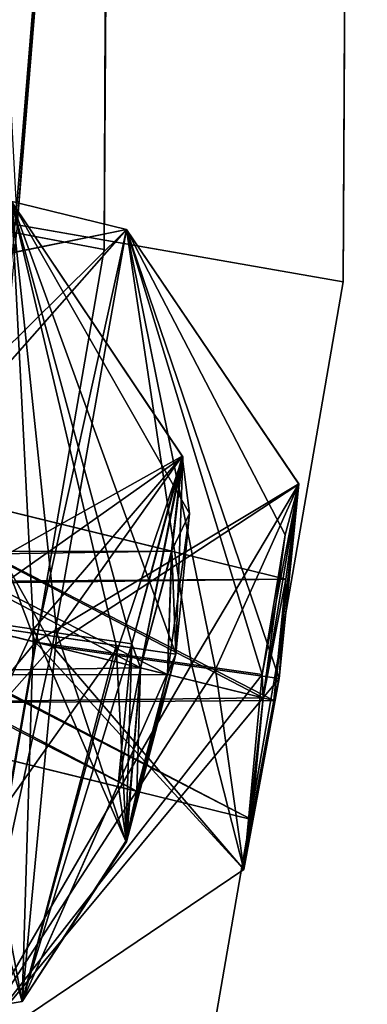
# Model space of a CAD drawing. Header units: millimetres. Extents: x -12 to 310, y -379 to 242.
# Tile 239 of 256: x 160.84 to 162.28, y 219.86 to 223.94. Entities that reach past the tile are written whole.
import ezdxf

# ---------------------------------------------------------------- set-up
doc = ezdxf.new("R2010")
doc.units = ezdxf.units.MM
doc.header["$LTSCALE"] = 65.185185
for name, color, linetype in [('5259', 7, 'CONTINUOUS'), ('5260', 7, 'CONTINUOUS'), ('5262', 7, 'CONTINUOUS'), ('5263', 7, 'CONTINUOUS'), ('5265', 7, 'CONTINUOUS'), ('5322', 7, 'CONTINUOUS'), ('5323', 7, 'CONTINUOUS'), ('5324', 7, 'CONTINUOUS'), ('5325', 7, 'CONTINUOUS'), ('5326', 7, 'CONTINUOUS'), ('5327', 7, 'CONTINUOUS'), ('5329', 7, 'CONTINUOUS'), ('5451', 7, 'CONTINUOUS'), ('5452', 7, 'CONTINUOUS'), ('5454', 7, 'CONTINUOUS'), ('5455', 7, 'CONTINUOUS'), ('5456', 7, 'CONTINUOUS'), ('5514', 7, 'CONTINUOUS'), ('5515', 7, 'CONTINUOUS'), ('5516', 7, 'CONTINUOUS'), ('5517', 7, 'CONTINUOUS'), ('5518', 7, 'CONTINUOUS'), ('5519', 7, 'CONTINUOUS'), ('5520', 7, 'CONTINUOUS'), ('5761', 7, 'CONTINUOUS'), ('5767', 7, 'CONTINUOUS')]:
    doc.layers.add(name, color=color, linetype=linetype)

msp = doc.modelspace()

# ---------------------------------------------------------------- linework, layer by layer
at = {"layer": '5259', "linetype": 'CONTINUOUS'}
for points in [[(160.8101, 223.1823, -157.9408), (160.3755, 221.4871, -156.1891), (161.5166, 222.1265, -157.8173), (160.8101, 223.1823, -157.9408)], [(160.556, 221.4428, -159.6891), (160.8101, 223.1823, -157.9408), (161.2442, 221.3428, -159.3862), (160.556, 221.4428, -159.6891)], [(161.2442, 221.3428, -159.3862), (160.8101, 223.1823, -157.9408), (161.4908, 221.3069, -158.6377), (161.2442, 221.3428, -159.3862)], [(161.4908, 221.3069, -158.6377), (160.8101, 223.1823, -157.9408), (161.5476, 221.8895, -158.3898), (161.4908, 221.3069, -158.6377)], [(161.5476, 221.8895, -158.3898), (160.8101, 223.1823, -157.9408), (161.5166, 222.1265, -157.8173), (161.5476, 221.8895, -158.3898)], [(161.5166, 222.1265, -157.8173), (160.3755, 221.4871, -156.1891), (160.9012, 221.4097, -156.3518), (161.5166, 222.1265, -157.8173)], [(160.9979, 221.3955, -156.4274), (161.5166, 222.1265, -157.8173), (160.9012, 221.4097, -156.3518), (160.9979, 221.3955, -156.4274)], [(161.3083, 221.3498, -157.0225), (161.5166, 222.1265, -157.8173), (160.9979, 221.3955, -156.4274), (161.3083, 221.3498, -157.0225)]]:
    msp.add_3dface(points, dxfattribs=at)
at = {"layer": '5260', "linetype": 'CONTINUOUS'}
for points in [[(160.9012, 221.4097, -156.3518), (160.3755, 221.4871, -156.1891), (160.1254, 219.7466, -157.9414), (160.9012, 221.4097, -156.3518)], [(160.1254, 219.7466, -157.9414), (160.556, 221.4428, -159.6891), (160.8546, 219.8678, -157.856), (160.1254, 219.7466, -157.9414)], [(160.556, 221.4428, -159.6891), (161.2442, 221.3428, -159.3862), (160.8546, 219.8678, -157.856), (160.556, 221.4428, -159.6891)], [(160.9012, 221.4097, -156.3518), (160.1254, 219.7466, -157.9414), (160.8546, 219.8678, -157.856), (160.9012, 221.4097, -156.3518)], [(160.9979, 221.3955, -156.4274), (160.9012, 221.4097, -156.3518), (160.8546, 219.8678, -157.856), (160.9979, 221.3955, -156.4274)], [(161.3083, 221.3498, -157.0225), (160.9979, 221.3955, -156.4274), (160.8546, 219.8678, -157.856), (161.3083, 221.3498, -157.0225)], [(161.3083, 221.3498, -157.0225), (160.8546, 219.8678, -157.856), (161.2526, 220.7652, -157.2722), (161.3083, 221.3498, -157.0225)], [(160.8546, 219.8678, -157.856), (161.2442, 221.3428, -159.3862), (161.2864, 220.5295, -157.8446), (160.8546, 219.8678, -157.856)], [(161.2442, 221.3428, -159.3862), (161.4908, 221.3069, -158.6377), (161.2864, 220.5295, -157.8446), (161.2442, 221.3428, -159.3862)], [(161.2526, 220.7652, -157.2722), (160.8546, 219.8678, -157.856), (161.2864, 220.5295, -157.8446), (161.2526, 220.7652, -157.2722)]]:
    msp.add_3dface(points, dxfattribs=at)
at = {"layer": '5262', "linetype": 'CONTINUOUS'}
for points in [[(161.5166, 222.1265, -157.8173), (161.3083, 221.3498, -157.0225), (161.3448, 221.2495, -157.4391), (161.5166, 222.1265, -157.8173)], [(161.5166, 222.1265, -157.8173), (161.3448, 221.2495, -157.4391), (161.4736, 221.7327, -157.9331), (161.5166, 222.1265, -157.8173)], [(161.5476, 221.8895, -158.3898), (161.5166, 222.1265, -157.8173), (161.4736, 221.7327, -157.9331), (161.5476, 221.8895, -158.3898)], [(161.4908, 221.3069, -158.6377), (161.5476, 221.8895, -158.3898), (161.4567, 221.2221, -158.4391), (161.4908, 221.3069, -158.6377)], [(161.4567, 221.2221, -158.4391), (161.5476, 221.8895, -158.3898), (161.4736, 221.7327, -157.9331), (161.4567, 221.2221, -158.4391)], [(161.3083, 221.3498, -157.0225), (161.2526, 220.7652, -157.2722), (161.3448, 221.2495, -157.4391), (161.3083, 221.3498, -157.0225)], [(161.2864, 220.5295, -157.8446), (161.4908, 221.3069, -158.6377), (161.3292, 220.7386, -157.944), (161.2864, 220.5295, -157.8446)], [(161.3292, 220.7386, -157.944), (161.4908, 221.3069, -158.6377), (161.4567, 221.2221, -158.4391), (161.3292, 220.7386, -157.944)], [(161.2526, 220.7652, -157.2722), (161.2864, 220.5295, -157.8446), (161.3448, 221.2495, -157.4391), (161.2526, 220.7652, -157.2722)], [(161.3448, 221.2495, -157.4391), (161.2864, 220.5295, -157.8446), (161.3292, 220.7386, -157.944), (161.3448, 221.2495, -157.4391)]]:
    msp.add_3dface(points, dxfattribs=at)
at = {"layer": '5263', "linetype": 'CONTINUOUS'}
for points in [[(159.3794, 221.7311, -157.4391), (161.3292, 220.7386, -157.944), (159.3657, 221.2198, -157.9494), (159.3794, 221.7311, -157.4391)], [(161.3448, 221.2495, -157.4391), (161.3292, 220.7386, -157.944), (159.3794, 221.7311, -157.4391), (161.3448, 221.2495, -157.4391)], [(161.4567, 221.2221, -158.4391), (159.4933, 221.7032, -158.4391), (159.3657, 221.2198, -157.9494), (161.4567, 221.2221, -158.4391)], [(161.3292, 220.7386, -157.944), (161.4567, 221.2221, -158.4391), (159.3657, 221.2198, -157.9494), (161.3292, 220.7386, -157.944)]]:
    msp.add_3dface(points, dxfattribs=at)
at = {"layer": '5265', "linetype": 'CONTINUOUS'}
for points in [[(161.3448, 221.2495, -157.4391), (159.3794, 221.7311, -157.4391), (159.5082, 222.2142, -157.9267), (161.3448, 221.2495, -157.4391)], [(159.4933, 221.7032, -158.4391), (161.4736, 221.7327, -157.9331), (159.5082, 222.2142, -157.9267), (159.4933, 221.7032, -158.4391)], [(161.4736, 221.7327, -157.9331), (161.3448, 221.2495, -157.4391), (159.5082, 222.2142, -157.9267), (161.4736, 221.7327, -157.9331)], [(161.4567, 221.2221, -158.4391), (161.4736, 221.7327, -157.9331), (159.4933, 221.7032, -158.4391), (161.4567, 221.2221, -158.4391)]]:
    msp.add_3dface(points, dxfattribs=at)
at = {"layer": '5322', "linetype": 'CONTINUOUS'}
for points in [[(160.1614, 223.3411, -163.9112), (159.8251, 221.6219, -162.1891), (161.2868, 223.0655, -163.943), (160.1614, 223.3411, -163.9112)], [(160.1393, 222.8316, -165.1642), (160.1614, 223.3411, -163.9112), (161.2868, 223.0655, -163.943), (160.1393, 222.8316, -165.1642)], [(159.8251, 221.6219, -162.1891), (160.9094, 221.3562, -162.1891), (161.2868, 223.0655, -163.943), (159.8251, 221.6219, -162.1891)], [(160.9792, 221.3391, -165.6891), (160.1393, 222.8316, -165.1642), (161.2868, 223.0655, -163.943), (160.9792, 221.3391, -165.6891)], [(159.9789, 221.5842, -165.6891), (160.1393, 222.8316, -165.1642), (160.9792, 221.3391, -165.6891), (159.9789, 221.5842, -165.6891)]]:
    msp.add_3dface(points, dxfattribs=at)
at = {"layer": '5323', "linetype": 'CONTINUOUS'}
for points in [[(161.2868, 223.0655, -163.943), (160.9094, 221.3562, -162.1891), (162.0003, 222.0125, -163.8895), (161.2868, 223.0655, -163.943)], [(160.9792, 221.3391, -165.6891), (161.2868, 223.0655, -163.943), (161.6553, 221.2427, -165.3994), (160.9792, 221.3391, -165.6891)], [(161.6553, 221.2427, -165.3994), (161.2868, 223.0655, -163.943), (161.9191, 221.2051, -164.7072), (161.6553, 221.2427, -165.3994)], [(161.9191, 221.2051, -164.7072), (161.2868, 223.0655, -163.943), (162.0003, 222.0125, -163.8895), (161.9191, 221.2051, -164.7072)], [(162.0003, 222.0125, -163.8895), (160.9094, 221.3562, -162.1891), (161.5557, 221.2639, -162.4491), (162.0003, 222.0125, -163.8895)], [(161.8484, 221.2221, -163.0865), (162.0003, 222.0125, -163.8895), (161.5557, 221.2639, -162.4491), (161.8484, 221.2221, -163.0865)]]:
    msp.add_3dface(points, dxfattribs=at)
at = {"layer": '5324', "linetype": 'CONTINUOUS'}
for points in [[(161.5557, 221.2639, -162.4491), (160.9094, 221.3562, -162.1891), (160.6072, 219.6285, -163.9353), (161.5557, 221.2639, -162.4491)], [(160.6072, 219.6285, -163.9353), (160.9792, 221.3391, -165.6891), (161.7725, 220.4144, -163.8948), (160.6072, 219.6285, -163.9353)], [(160.9792, 221.3391, -165.6891), (161.6553, 221.2427, -165.3994), (161.7725, 220.4144, -163.8948), (160.9792, 221.3391, -165.6891)], [(161.8484, 221.2221, -163.0865), (161.5557, 221.2639, -162.4491), (160.6072, 219.6285, -163.9353), (161.8484, 221.2221, -163.0865)], [(161.8484, 221.2221, -163.0865), (160.6072, 219.6285, -163.9353), (161.7725, 220.4144, -163.8948), (161.8484, 221.2221, -163.0865)], [(161.6553, 221.2427, -165.3994), (161.9191, 221.2051, -164.7072), (161.7725, 220.4144, -163.8948), (161.6553, 221.2427, -165.3994)]]:
    msp.add_3dface(points, dxfattribs=at)
at = {"layer": '5325', "linetype": 'CONTINUOUS'}
for points in [[(159.8251, 221.6219, -162.1891), (159.6673, 219.8588, -163.9322), (160.9094, 221.3562, -162.1891), (159.8251, 221.6219, -162.1891)], [(159.9789, 221.5842, -165.6891), (160.9792, 221.3391, -165.6891), (160.6072, 219.6285, -163.9353), (159.9789, 221.5842, -165.6891)], [(160.9094, 221.3562, -162.1891), (159.6673, 219.8588, -163.9322), (160.6072, 219.6285, -163.9353), (160.9094, 221.3562, -162.1891)]]:
    msp.add_3dface(points, dxfattribs=at)
at = {"layer": '5326', "linetype": 'CONTINUOUS'}
for points in [[(162.0003, 222.0125, -163.8895), (161.8484, 221.2221, -163.0865), (161.8534, 221.1249, -163.4391), (162.0003, 222.0125, -163.8895)], [(162.0003, 222.0125, -163.8895), (161.8534, 221.1249, -163.4391), (161.9472, 221.6167, -163.9368), (162.0003, 222.0125, -163.8895)], [(161.9191, 221.2051, -164.7072), (162.0003, 222.0125, -163.8895), (161.8966, 221.1143, -164.4391), (161.9191, 221.2051, -164.7072)], [(161.8966, 221.1143, -164.4391), (162.0003, 222.0125, -163.8895), (161.9472, 221.6167, -163.9368), (161.8966, 221.1143, -164.4391)], [(161.8484, 221.2221, -163.0865), (161.7725, 220.4144, -163.8948), (161.8534, 221.1249, -163.4391), (161.8484, 221.2221, -163.0865)], [(161.7725, 220.4144, -163.8948), (161.9191, 221.2051, -164.7072), (161.8048, 220.622, -163.9403), (161.7725, 220.4144, -163.8948)], [(161.8048, 220.622, -163.9403), (161.9191, 221.2051, -164.7072), (161.8966, 221.1143, -164.4391), (161.8048, 220.622, -163.9403)], [(161.8534, 221.1249, -163.4391), (161.7725, 220.4144, -163.8948), (161.8048, 220.622, -163.9403), (161.8534, 221.1249, -163.4391)]]:
    msp.add_3dface(points, dxfattribs=at)
at = {"layer": '5327', "linetype": 'CONTINUOUS'}
for points in [[(159.8989, 221.6039, -163.4391), (161.8048, 220.622, -163.9403), (159.8513, 221.1007, -163.9395), (159.8989, 221.6039, -163.4391)], [(161.8966, 221.1143, -164.4391), (159.9431, 221.593, -164.4391), (159.8513, 221.1007, -163.9395), (161.8966, 221.1143, -164.4391)], [(161.8534, 221.1249, -163.4391), (161.8048, 220.622, -163.9403), (159.8989, 221.6039, -163.4391), (161.8534, 221.1249, -163.4391)], [(161.8048, 220.622, -163.9403), (161.8966, 221.1143, -164.4391), (159.8513, 221.1007, -163.9395), (161.8048, 220.622, -163.9403)]]:
    msp.add_3dface(points, dxfattribs=at)
at = {"layer": '5329', "linetype": 'CONTINUOUS'}
for points in [[(161.8534, 221.1249, -163.4391), (159.8989, 221.6039, -163.4391), (159.9926, 222.0956, -163.933), (161.8534, 221.1249, -163.4391)], [(159.9431, 221.593, -164.4391), (161.9472, 221.6167, -163.9368), (159.9926, 222.0956, -163.933), (159.9431, 221.593, -164.4391)], [(161.9472, 221.6167, -163.9368), (161.8534, 221.1249, -163.4391), (159.9926, 222.0956, -163.933), (161.9472, 221.6167, -163.9368)], [(161.8966, 221.1143, -164.4391), (161.9472, 221.6167, -163.9368), (159.9431, 221.593, -164.4391), (161.8966, 221.1143, -164.4391)]]:
    msp.add_3dface(points, dxfattribs=at)
at = {"layer": '5451', "linetype": 'CONTINUOUS'}
for points in [[(160.3755, 221.4871, -177.6891), (160.8101, 223.1823, -175.937), (160.9012, 221.4097, -177.5265), (160.3755, 221.4871, -177.6891)], [(160.8101, 223.1823, -175.937), (160.556, 221.4428, -174.1891), (161.5193, 222.1245, -176.0357), (160.8101, 223.1823, -175.937)], [(160.9012, 221.4097, -177.5265), (160.8101, 223.1823, -175.937), (160.9979, 221.3955, -177.4509), (160.9012, 221.4097, -177.5265)], [(160.9979, 221.3955, -177.4509), (160.8101, 223.1823, -175.937), (161.3083, 221.3498, -176.8558), (160.9979, 221.3955, -177.4509)], [(161.3083, 221.3498, -176.8558), (160.8101, 223.1823, -175.937), (161.5193, 222.1245, -176.0357), (161.3083, 221.3498, -176.8558)], [(161.5193, 222.1245, -176.0357), (160.556, 221.4428, -174.1891), (161.2553, 221.3412, -174.5043), (161.5193, 222.1245, -176.0357)], [(161.4908, 221.3069, -175.2405), (161.5193, 222.1245, -176.0357), (161.2553, 221.3412, -174.5043), (161.4908, 221.3069, -175.2405)]]:
    msp.add_3dface(points, dxfattribs=at)
at = {"layer": '5452', "linetype": 'CONTINUOUS'}
for points in [[(160.1251, 219.7466, -175.9412), (160.3755, 221.4871, -177.6891), (160.8546, 219.8678, -176.0223), (160.1251, 219.7466, -175.9412)], [(160.3755, 221.4871, -177.6891), (160.9012, 221.4097, -177.5265), (160.8546, 219.8678, -176.0223), (160.3755, 221.4871, -177.6891)], [(161.2553, 221.3412, -174.5043), (160.556, 221.4428, -174.1891), (160.1251, 219.7466, -175.9412), (161.2553, 221.3412, -174.5043)], [(160.8546, 219.8678, -176.0223), (160.9012, 221.4097, -177.5265), (161.2837, 220.5314, -176.0588), (160.8546, 219.8678, -176.0223)], [(160.9012, 221.4097, -177.5265), (160.9979, 221.3955, -177.4509), (161.2837, 220.5314, -176.0588), (160.9012, 221.4097, -177.5265)], [(160.9979, 221.3955, -177.4509), (161.3083, 221.3498, -176.8558), (161.2837, 220.5314, -176.0588), (160.9979, 221.3955, -177.4509)], [(161.2553, 221.3412, -174.5043), (160.1251, 219.7466, -175.9412), (160.8546, 219.8678, -176.0223), (161.2553, 221.3412, -174.5043)], [(161.4908, 221.3069, -175.2405), (161.2553, 221.3412, -174.5043), (160.8546, 219.8678, -176.0223), (161.4908, 221.3069, -175.2405)], [(161.4908, 221.3069, -175.2405), (160.8546, 219.8678, -176.0223), (161.2837, 220.5314, -176.0588), (161.4908, 221.3069, -175.2405)]]:
    msp.add_3dface(points, dxfattribs=at)
at = {"layer": '5454', "linetype": 'CONTINUOUS'}
for points in [[(161.3083, 221.3498, -176.8558), (161.5193, 222.1245, -176.0357), (161.3448, 221.2495, -176.4391), (161.3083, 221.3498, -176.8558)], [(161.3448, 221.2495, -176.4391), (161.5193, 222.1245, -176.0357), (161.474, 221.7327, -175.9416), (161.3448, 221.2495, -176.4391)], [(161.5193, 222.1245, -176.0357), (161.4908, 221.3069, -175.2405), (161.474, 221.7327, -175.9416), (161.5193, 222.1245, -176.0357)], [(161.474, 221.7327, -175.9416), (161.4908, 221.3069, -175.2405), (161.4567, 221.2221, -175.4391), (161.474, 221.7327, -175.9416)], [(161.2837, 220.5314, -176.0588), (161.3083, 221.3498, -176.8558), (161.3448, 221.2495, -176.4391), (161.2837, 220.5314, -176.0588)], [(161.4908, 221.3069, -175.2405), (161.2837, 220.5314, -176.0588), (161.4567, 221.2221, -175.4391), (161.4908, 221.3069, -175.2405)], [(161.2837, 220.5314, -176.0588), (161.3448, 221.2495, -176.4391), (161.3291, 220.7386, -175.9344), (161.2837, 220.5314, -176.0588)], [(161.4567, 221.2221, -175.4391), (161.2837, 220.5314, -176.0588), (161.3291, 220.7386, -175.9344), (161.4567, 221.2221, -175.4391)]]:
    msp.add_3dface(points, dxfattribs=at)
at = {"layer": '5455', "linetype": 'CONTINUOUS'}
for points in [[(159.365, 221.2199, -175.9342), (161.3448, 221.2495, -176.4391), (159.3794, 221.7311, -176.4391), (159.365, 221.2199, -175.9342)], [(159.4933, 221.7032, -175.4391), (161.3291, 220.7386, -175.9344), (159.365, 221.2199, -175.9342), (159.4933, 221.7032, -175.4391)], [(161.4567, 221.2221, -175.4391), (161.3291, 220.7386, -175.9344), (159.4933, 221.7032, -175.4391), (161.4567, 221.2221, -175.4391)], [(161.3291, 220.7386, -175.9344), (161.3448, 221.2495, -176.4391), (159.365, 221.2199, -175.9342), (161.3291, 220.7386, -175.9344)]]:
    msp.add_3dface(points, dxfattribs=at)
at = {"layer": '5456', "linetype": 'CONTINUOUS'}
for points in [[(159.3794, 221.7311, -176.4391), (161.474, 221.7327, -175.9416), (159.509, 222.2141, -175.9447), (159.3794, 221.7311, -176.4391)], [(161.4567, 221.2221, -175.4391), (159.4933, 221.7032, -175.4391), (159.509, 222.2141, -175.9447), (161.4567, 221.2221, -175.4391)], [(161.474, 221.7327, -175.9416), (161.4567, 221.2221, -175.4391), (159.509, 222.2141, -175.9447), (161.474, 221.7327, -175.9416)], [(161.3448, 221.2495, -176.4391), (161.474, 221.7327, -175.9416), (159.3794, 221.7311, -176.4391), (161.3448, 221.2495, -176.4391)]]:
    msp.add_3dface(points, dxfattribs=at)
at = {"layer": '5514', "linetype": 'CONTINUOUS'}
for points in [[(159.8251, 221.6219, -171.6891), (160.1611, 223.341, -169.9735), (160.9094, 221.3562, -171.6891), (159.8251, 221.6219, -171.6891)], [(160.1611, 223.341, -169.9735), (160.1396, 222.8343, -168.7168), (161.2868, 223.0655, -169.9321), (160.1611, 223.341, -169.9735)], [(160.9094, 221.3562, -171.6891), (160.1611, 223.341, -169.9735), (161.2868, 223.0655, -169.9321), (160.9094, 221.3562, -171.6891)], [(160.1396, 222.8343, -168.7168), (159.9789, 221.5842, -168.1891), (161.2868, 223.0655, -169.9321), (160.1396, 222.8343, -168.7168)], [(159.9789, 221.5842, -168.1891), (160.9792, 221.3391, -168.1891), (161.2868, 223.0655, -169.9321), (159.9789, 221.5842, -168.1891)]]:
    msp.add_3dface(points, dxfattribs=at)
at = {"layer": '5515', "linetype": 'CONTINUOUS'}
for points in [[(160.9094, 221.3562, -171.6891), (161.2868, 223.0655, -169.9321), (161.5557, 221.2639, -171.4292), (160.9094, 221.3562, -171.6891)], [(161.2868, 223.0655, -169.9321), (160.9792, 221.3391, -168.1891), (162.0011, 222.011, -169.9663), (161.2868, 223.0655, -169.9321)], [(161.5557, 221.2639, -171.4292), (161.2868, 223.0655, -169.9321), (161.8484, 221.2221, -170.7917), (161.5557, 221.2639, -171.4292)], [(161.8484, 221.2221, -170.7917), (161.2868, 223.0655, -169.9321), (161.944, 221.8006, -170.5366), (161.8484, 221.2221, -170.7917)], [(161.944, 221.8006, -170.5366), (161.2868, 223.0655, -169.9321), (162.0011, 222.011, -169.9663), (161.944, 221.8006, -170.5366)], [(162.0011, 222.011, -169.9663), (160.9792, 221.3391, -168.1891), (161.6552, 221.2427, -168.4788), (162.0011, 222.011, -169.9663)], [(161.9191, 221.2051, -169.171), (162.0011, 222.011, -169.9663), (161.6552, 221.2427, -168.4788), (161.9191, 221.2051, -169.171)]]:
    msp.add_3dface(points, dxfattribs=at)
at = {"layer": '5516', "linetype": 'CONTINUOUS'}
for points in [[(160.6072, 219.6285, -169.9461), (160.9094, 221.3562, -171.6891), (161.7722, 220.4144, -169.9897), (160.6072, 219.6285, -169.9461)], [(161.6552, 221.2427, -168.4788), (160.9792, 221.3391, -168.1891), (160.6072, 219.6285, -169.9461), (161.6552, 221.2427, -168.4788)], [(160.9094, 221.3562, -171.6891), (161.5557, 221.2639, -171.4292), (161.7722, 220.4144, -169.9897), (160.9094, 221.3562, -171.6891)], [(161.5557, 221.2639, -171.4292), (161.8484, 221.2221, -170.7917), (161.7722, 220.4144, -169.9897), (161.5557, 221.2639, -171.4292)], [(161.9191, 221.2051, -169.171), (161.6552, 221.2427, -168.4788), (160.6072, 219.6285, -169.9461), (161.9191, 221.2051, -169.171)], [(161.9191, 221.2051, -169.171), (160.6072, 219.6285, -169.9461), (161.7722, 220.4144, -169.9897), (161.9191, 221.2051, -169.171)]]:
    msp.add_3dface(points, dxfattribs=at)
at = {"layer": '5517', "linetype": 'CONTINUOUS'}
for points in [[(159.9789, 221.5842, -168.1891), (159.669, 219.8587, -169.909), (160.9792, 221.3391, -168.1891), (159.9789, 221.5842, -168.1891)], [(159.8251, 221.6219, -171.6891), (160.9094, 221.3562, -171.6891), (160.6072, 219.6285, -169.9461), (159.8251, 221.6219, -171.6891)], [(160.9792, 221.3391, -168.1891), (159.669, 219.8587, -169.909), (160.6072, 219.6285, -169.9461), (160.9792, 221.3391, -168.1891)]]:
    msp.add_3dface(points, dxfattribs=at)
at = {"layer": '5518', "linetype": 'CONTINUOUS'}
for points in [[(161.944, 221.8006, -170.5366), (162.0011, 222.011, -169.9663), (161.8534, 221.1249, -170.4391), (161.944, 221.8006, -170.5366)], [(161.8534, 221.1249, -170.4391), (162.0011, 222.011, -169.9663), (161.9472, 221.6167, -169.9418), (161.8534, 221.1249, -170.4391)], [(162.0011, 222.011, -169.9663), (161.9191, 221.2051, -169.171), (161.9472, 221.6167, -169.9418), (162.0011, 222.011, -169.9663)], [(161.8484, 221.2221, -170.7917), (161.944, 221.8006, -170.5366), (161.8534, 221.1249, -170.4391), (161.8484, 221.2221, -170.7917)], [(161.9472, 221.6167, -169.9418), (161.9191, 221.2051, -169.171), (161.8966, 221.1143, -169.4391), (161.9472, 221.6167, -169.9418)], [(161.7722, 220.4144, -169.9897), (161.8484, 221.2221, -170.7917), (161.8534, 221.1249, -170.4391), (161.7722, 220.4144, -169.9897)], [(161.9191, 221.2051, -169.171), (161.7722, 220.4144, -169.9897), (161.8966, 221.1143, -169.4391), (161.9191, 221.2051, -169.171)], [(161.7722, 220.4144, -169.9897), (161.8534, 221.1249, -170.4391), (161.8049, 220.622, -169.9367), (161.7722, 220.4144, -169.9897)], [(161.8966, 221.1143, -169.4391), (161.7722, 220.4144, -169.9897), (161.8049, 220.622, -169.9367), (161.8966, 221.1143, -169.4391)]]:
    msp.add_3dface(points, dxfattribs=at)
at = {"layer": '5519', "linetype": 'CONTINUOUS'}
for points in [[(159.8512, 221.1007, -169.9407), (161.8534, 221.1249, -170.4391), (159.8989, 221.6039, -170.4391), (159.8512, 221.1007, -169.9407)], [(159.9431, 221.593, -169.4391), (161.8049, 220.622, -169.9367), (159.8512, 221.1007, -169.9407), (159.9431, 221.593, -169.4391)], [(161.8966, 221.1143, -169.4391), (161.8049, 220.622, -169.9367), (159.9431, 221.593, -169.4391), (161.8966, 221.1143, -169.4391)], [(161.8049, 220.622, -169.9367), (161.8534, 221.1249, -170.4391), (159.8512, 221.1007, -169.9407), (161.8049, 220.622, -169.9367)]]:
    msp.add_3dface(points, dxfattribs=at)
at = {"layer": '5520', "linetype": 'CONTINUOUS'}
for points in [[(159.8989, 221.6039, -170.4391), (161.9472, 221.6167, -169.9418), (159.9928, 222.0956, -169.9405), (159.8989, 221.6039, -170.4391)], [(161.8966, 221.1143, -169.4391), (159.9431, 221.593, -169.4391), (159.9928, 222.0956, -169.9405), (161.8966, 221.1143, -169.4391)], [(161.9472, 221.6167, -169.9418), (161.8966, 221.1143, -169.4391), (159.9928, 222.0956, -169.9405), (161.9472, 221.6167, -169.9418)], [(161.8534, 221.1249, -170.4391), (161.9472, 221.6167, -169.9418), (159.8989, 221.6039, -170.4391), (161.8534, 221.1249, -170.4391)]]:
    msp.add_3dface(points, dxfattribs=at)
at = {"layer": '5761', "linetype": 'CONTINUOUS'}
for points in [[(161.3086, 240.7608, -170.8261), (161.1938, 222.9829, -166.9558), (161.3055, 240.7227, -161.9432), (161.3086, 240.7608, -170.8261)], [(161.2683, 240.3297, -177.7962), (161.1938, 222.9829, -166.9558), (161.3086, 240.7608, -170.8261), (161.2683, 240.3297, -177.7962)], [(161.1938, 222.9829, -166.9558), (159.8448, 223.238, -152.0514), (161.3055, 240.7227, -161.9432), (161.1938, 222.9829, -166.9558)], [(161.3055, 240.7227, -161.9432), (159.8448, 223.238, -152.0514), (161.2626, 240.2867, -155.6322), (161.3055, 240.7227, -161.9432)], [(161.1069, 239.2109, -184.8862), (159.8407, 223.2386, -181.8529), (161.2683, 240.3297, -177.7962), (161.1069, 239.2109, -184.8862)], [(159.8407, 223.2386, -181.8529), (161.1938, 222.9829, -166.9558), (161.2683, 240.3297, -177.7962), (159.8407, 223.2386, -181.8529)], [(161.2626, 240.2867, -155.6322), (159.8448, 223.238, -152.0514), (161.1691, 239.589, -150.8007), (161.2626, 240.2867, -155.6322)], [(159.8448, 223.238, -152.0514), (157.2171, 223.9672, -140.9622), (161.1691, 239.589, -150.8007), (159.8448, 223.238, -152.0514)], [(160.5886, 236.8209, -189.7186), (159.8407, 223.2386, -181.8529), (161.1069, 239.2109, -184.8862), (160.5886, 236.8209, -189.7186)], [(159.8407, 223.2386, -181.8529), (158.1951, 205.6767, -166.9304), (161.1938, 222.9829, -166.9558), (159.8407, 223.2386, -181.8529)], [(161.1938, 222.9829, -166.9558), (158.1951, 205.6767, -166.9304), (159.8448, 223.238, -152.0514), (161.1938, 222.9829, -166.9558)]]:
    msp.add_3dface(points, dxfattribs=at)
at = {"layer": '5767', "linetype": 'CONTINUOUS'}
for points in [[(162.1849, 222.8494, -166.9077), (160.8257, 223.087, -151.9255), (162.2844, 240.9514, -162.412), (162.1849, 222.8494, -166.9077)], [(162.2844, 240.9514, -162.412), (160.8257, 223.087, -151.9255), (162.1879, 239.7673, -151.5204), (162.2844, 240.9514, -162.412)], [(162.2754, 240.7017, -175.3907), (162.1849, 222.8494, -166.9077), (162.2844, 240.9514, -162.412), (162.2754, 240.7017, -175.3907)], [(160.8332, 223.0859, -181.9044), (162.1849, 222.8494, -166.9077), (162.2754, 240.7017, -175.3907), (160.8332, 223.0859, -181.9044)], [(162.0383, 238.8102, -186.2699), (160.8332, 223.0859, -181.9044), (162.2754, 240.7017, -175.3907), (162.0383, 238.8102, -186.2699)], [(160.8257, 223.087, -151.9255), (158.1141, 223.9039, -140.5042), (162.1879, 239.7673, -151.5204), (160.8257, 223.087, -151.9255)], [(162.1879, 239.7673, -151.5204), (158.1141, 223.9039, -140.5042), (161.7141, 237.3065, -144.6472), (162.1879, 239.7673, -151.5204)], [(160.3454, 232.0813, -192.1623), (160.8332, 223.0859, -181.9044), (162.0383, 238.8102, -186.2699), (160.3454, 232.0813, -192.1623)], [(161.7141, 237.3065, -144.6472), (158.1141, 223.9039, -140.5042), (159.8983, 230.4383, -141.3485), (161.7141, 237.3065, -144.6472)], [(162.1849, 222.8494, -166.9077), (159.1741, 205.473, -166.9016), (160.8257, 223.087, -151.9255), (162.1849, 222.8494, -166.9077)], [(160.8332, 223.0859, -181.9044), (159.1741, 205.473, -166.9016), (162.1849, 222.8494, -166.9077), (160.8332, 223.0859, -181.9044)]]:
    msp.add_3dface(points, dxfattribs=at)

doc.saveas('drawing.dxf')
